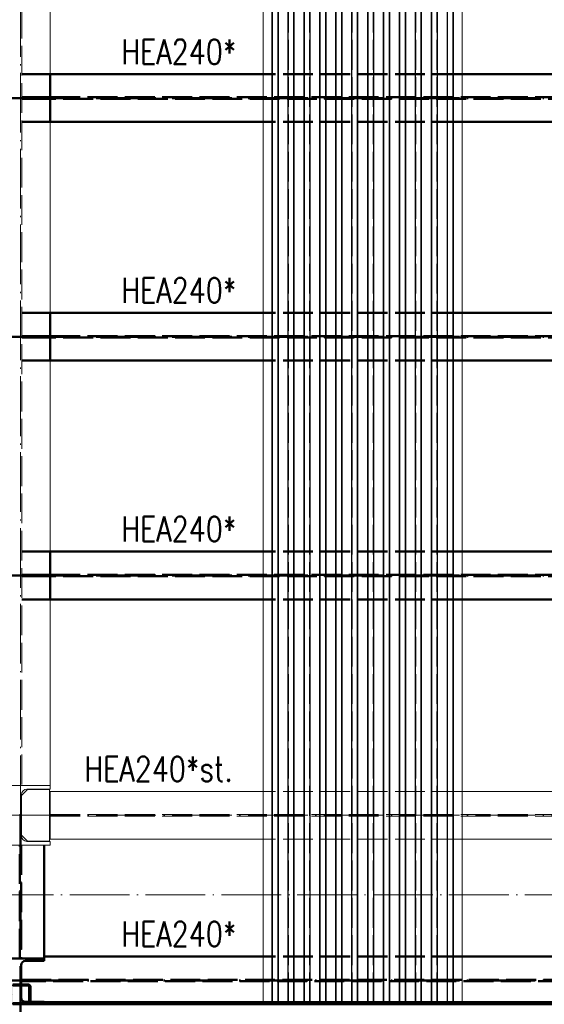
# Paper-space layout 'Layout1' of a CAD drawing. Extents: x -2 to 1380, y -36 to 422.
# Tile 45 of 79: x 690 to 743, y 144 to 243. Entities that reach past the tile are written whole.
import ezdxf

# ---------------------------------------------------------------- set-up
doc = ezdxf.new("R2010")
doc.units = 0
for name, pattern in [('ACAD_ISO02W100', [15, 12, -3]), ('ACAD_ISO04W100', [30.5, 24, -3, 0.5, -3]), ('HP_01_CER_B', [8, 5, -1, 1, -1])]:
    doc.linetypes.add(name, pattern=pattern)
for name, color, linetype, lineweight in [('SS_1.ET-HALA_TaO-PRISTAVBA-PODLAH.NOSNIKY', 9, 'CONTINUOUS', 13), ('SS_1.ET-HALA_TaO-RASTR', 7, 'HP_01_CER_B', 13), ('SS_1.ET-HALA_TaO-SLOUP', 9, 'CONTINUOUS', 13), ('SS_2.ET-HALA_TaO-LAVKA_+5.100m', 210, 'CONTINUOUS', 50), ('SS_2.ET-HALA_TaO-LAVKA_+5.100m-KONZOLA', 202, 'CONTINUOUS', 50), ('SS_2.ET-HALA_TaO-PRISTAVBA-PODLAH.NOSNIKY', 172, 'CONTINUOUS', 50), ('SS_2.ET-HALA_TaO-PRISTAVBA-PODLAHA_LEM', 140, 'CONTINUOUS', 50), ('SS_2.ET-HALA_TaO-PRISTAVBA-SLOUP', 122, 'CONTINUOUS', 50), ('SS_2.ET-HALA_TaO-PRISTAVBA-TRAPEZ.PLECH', 153, 'CONTINUOUS', 18), ('SS_2.ET-HALA_TaO-PRISTAVBA-VNITRNI_KCE', 190, 'CONTINUOUS', 50), ('SS_POPIS_PROFILU_S355', 2, 'CONTINUOUS', 35), ('SS_SRAFY', 8, 'CONTINUOUS', 18), ('SS_STAV.OK-POPIS_PROFILU', 9, 'CONTINUOUS', 13)]:
    doc.layers.add(name, color=color, linetype=linetype, lineweight=lineweight)
doc.styles.add('romans.shx', font='romans.shx', dxfattribs={"height": 5})

psp = doc.layouts.get("Layout1")

# ---------------------------------------------------------------- hatches: boundary and pattern name
at = {"layer": 'SS_SRAFY'}
h = psp.add_hatch(dxfattribs=at)
h.set_pattern_fill('ANSI31', color=5, scale=0.02, style=0)
h.set_pattern_definition([(45, (-864.81247, 154.627365), (-0.0449012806, 0.0449012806), [])])
h.paths.add_polyline_path([(689.7275, 145.6274, 0.4142136), (689.4875, 145.3874), (689.4875, 143.8674, 0.4142136), (689.7275, 143.6274), (691.2475, 143.6274, 0.4142136), (691.4875, 143.8674), (691.4875, 145.3874, 0.4142136), (691.2475, 145.6274)], flags=0)
h.paths.add_polyline_path([(689.7275, 145.5074), (691.2475, 145.5074, -0.4142136), (691.3675, 145.3874), (691.3675, 143.8674, -0.4142136), (691.2475, 143.7474), (689.7275, 143.7474, -0.4142136), (689.6075, 143.8674), (689.6075, 145.3874, -0.4142136)], flags=0)

# ---------------------------------------------------------------- linework, layer by layer
at = {"layer": 'SS_1.ET-HALA_TaO-PRISTAVBA-PODLAH.NOSNIKY', "color": 9, "linetype": 'ACAD_ISO04W100', "ltscale": 0.25}
for p, q in [((690.4875, 162.6274), (690.4875, 306.7274)), ((575.1875, 162.6274), (690.4875, 162.6274)), ((690.4875, 162.6274), (805.7875, 162.6274))]:
    psp.add_line(p, q, dxfattribs=at)
at = {"layer": 'SS_1.ET-HALA_TaO-PRISTAVBA-PODLAH.NOSNIKY', "color": 9, "linetype": 'ACAD_ISO02W100', "ltscale": 0.25}
for p, q in [((690.6225, 303.7273), (690.6225, 165.6274)), ((734.8875, 165.0274), (714.8875, 165.0274)), ((693.4876, 162.7024), (801.7875, 162.7024)), ((693.4876, 162.5524), (801.7875, 162.5524)), ((734.8875, 160.2274), (714.8875, 160.2274))]:
    psp.add_line(p, q, dxfattribs=at)
at = {"layer": 'SS_1.ET-HALA_TaO-PRISTAVBA-PODLAH.NOSNIKY', "color": 5, "linetype": 'Continuous', "ltscale": 0.25}
for p, q in [((693.4875, 256.3274), (693.4875, 237.1274)), ((693.4875, 232.3274), (693.4875, 213.1274)), ((693.4875, 208.3274), (693.4875, 189.1274)), ((693.4875, 184.3274), (693.4875, 165.6274)), ((714.8875, 165.0274), (693.4876, 165.0274)), ((693.4876, 165.0274), (693.4876, 160.2274)), ((801.7875, 165.0274), (734.8875, 165.0274)), ((714.8875, 160.2274), (693.4876, 160.2274)), ((773.1875, 160.2274), (734.8875, 160.2274))]:
    psp.add_line(p, q, dxfattribs=at)
at = {"layer": 'SS_1.ET-HALA_TaO-RASTR', "linetype": 'ACAD_ISO04W100', "ltscale": 0.25}
psp.add_line((70.1875, 154.6274), (825.1574, 154.6274), dxfattribs=at)
at = {"layer": 'SS_1.ET-HALA_TaO-SLOUP', "color": 5, "linetype": 'Continuous', "ltscale": 0.25}
for p, q in [((693.4875, 165.6274), (687.4875, 165.6274)), ((693.4875, 165.6274), (693.4875, 165.2474)), ((691.1975, 165.2274), (690.5975, 164.6274)), ((690.5975, 160.5474), (690.5975, 164.7074)), ((691.1375, 165.2474), (693.4875, 165.2474)), ((693.3975, 165.2274), (691.1975, 165.2274)), ((693.3975, 160.0274), (693.3975, 165.2274)), ((690.5975, 160.6274), (691.1975, 160.0274)), ((687.4875, 159.6274), (693.4875, 159.6274)), ((693.4875, 160.0074), (691.1375, 160.0074)), ((691.1975, 160.0274), (693.3975, 160.0274)), ((693.4875, 160.0074), (693.4875, 159.6274))]:
    psp.add_line(p, q, dxfattribs=at)
at = {"layer": 'SS_1.ET-HALA_TaO-SLOUP', "color": 5, "linetype": 'Continuous', "ltscale": 0.25, "extrusion": (1.3474e-13, 3.94644e-14, -1)}
psp.add_arc((-691.1375, 164.7074), 0.54, 0, 90, dxfattribs=at)
at = {"layer": 'SS_1.ET-HALA_TaO-SLOUP', "color": 5, "linetype": 'Continuous', "ltscale": 0.25, "extrusion": (6.737e-14, 2.79056e-14, -1)}
psp.add_arc((-691.1375, 160.5474), 0.54, 270, 0, dxfattribs=at)
at = {"layer": 'SS_2.ET-HALA_TaO-LAVKA_+5.100m', "color": 7, "linetype": 'ACAD_ISO04W100', "ltscale": 0.25}
psp.add_line((690.4875, 146.0274), (690.4875, 103.6274), dxfattribs=at)
at = {"layer": 'SS_2.ET-HALA_TaO-LAVKA_+5.100m', "color": 1, "linetype": 'Continuous', "ltscale": 0.25}
psp.add_line((691.2475, 143.6274), (691.4875, 143.6274), dxfattribs=at)
at = {"layer": 'SS_2.ET-HALA_TaO-LAVKA_+5.100m-KONZOLA', "color": 7, "linetype": 'ACAD_ISO04W100', "ltscale": 0.25}
psp.add_line((690.4875, 145.9274), (690.4875, 105.1474), dxfattribs=at)
at = {"layer": 'SS_2.ET-HALA_TaO-PRISTAVBA-PODLAH.NOSNIKY', "color": 3, "linetype": 'ACAD_ISO02W100', "ltscale": 0.25}
for p, q in [((693.4875, 237.1274), (690.6226, 237.1274)), ((734.8875, 237.1274), (714.8875, 237.1274)), ((690.6226, 234.8024), (693.3875, 234.8024)), ((693.3875, 234.6524), (690.6226, 234.6524)), ((693.3875, 234.8024), (693.4582, 234.8024)), ((693.3875, 234.8024), (693.3875, 234.6524)), ((693.4582, 234.6524), (693.3875, 234.6524)), ((693.4582, 234.8024), (693.4875, 234.8024)), ((693.4875, 234.6524), (693.4582, 234.6524)), ((693.4875, 234.8024), (802.7875, 234.8024)), ((802.7875, 234.6524), (693.4875, 234.6524)), ((693.4875, 232.3274), (690.6226, 232.3274)), ((734.8875, 232.3274), (714.8875, 232.3274)), ((693.4875, 213.1274), (690.6226, 213.1274)), ((734.8875, 213.1274), (714.8875, 213.1274)), ((690.6226, 210.8024), (693.3875, 210.8024)), ((693.3875, 210.6524), (690.6226, 210.6524)), ((693.3875, 210.8024), (693.4582, 210.8024)), ((693.3875, 210.8024), (693.3875, 210.6524)), ((693.4582, 210.6524), (693.3875, 210.6524)), ((693.4582, 210.8024), (693.4875, 210.8024)), ((693.4875, 210.6524), (693.4582, 210.6524)), ((693.4875, 210.8024), (802.7875, 210.8024)), ((802.7875, 210.6524), (693.4875, 210.6524)), ((693.4875, 208.3274), (690.6226, 208.3274)), ((734.8875, 208.3274), (714.8875, 208.3274)), ((693.4875, 189.1274), (690.6226, 189.1274)), ((734.8875, 189.1274), (714.8875, 189.1274)), ((690.6226, 186.8024), (693.3875, 186.8024)), ((693.3875, 186.6524), (690.6226, 186.6524)), ((693.3875, 186.8024), (693.4582, 186.8024)), ((693.3875, 186.8024), (693.3875, 186.6524)), ((693.4582, 186.6524), (693.3875, 186.6524)), ((693.4582, 186.8024), (693.4875, 186.8024)), ((693.4875, 186.6524), (693.4582, 186.6524)), ((693.4875, 186.8024), (802.7875, 186.8024)), ((802.7875, 186.6524), (693.4875, 186.6524)), ((693.4875, 184.3274), (690.6226, 184.3274)), ((734.8875, 184.3274), (714.8875, 184.3274)), ((690.4125, 148.2274), (690.4125, 159.6273)), ((690.5625, 159.6273), (690.5625, 148.2274)), ((734.8875, 148.4274), (714.8875, 148.4274)), ((690.5626, 146.1024), (801.7875, 146.1024)), ((801.7875, 145.9524), (690.5626, 145.9524)), ((691.4875, 143.8674), (691.3675, 143.8674)), ((692.8875, 143.8274), (692.8875, 143.6274))]:
    psp.add_line(p, q, dxfattribs=at)
at = {"layer": 'SS_2.ET-HALA_TaO-PRISTAVBA-PODLAH.NOSNIKY', "color": 1, "linetype": 'Continuous', "ltscale": 0.25}
for p, q in [((714.8875, 237.1274), (693.4875, 237.1274)), ((693.4875, 237.1274), (693.4875, 232.3274)), ((802.7875, 237.1274), (734.8875, 237.1274)), ((714.8875, 232.3274), (693.4875, 232.3274)), ((802.7875, 232.3274), (734.8875, 232.3274)), ((714.8875, 213.1274), (693.4875, 213.1274)), ((693.4875, 213.1274), (693.4875, 208.3274)), ((802.7875, 213.1274), (734.8875, 213.1274)), ((714.8875, 208.3274), (693.4875, 208.3274)), ((802.7875, 208.3274), (734.8875, 208.3274)), ((714.8875, 189.1274), (693.4875, 189.1274)), ((693.4875, 189.1274), (693.4875, 184.3274)), ((802.7875, 189.1274), (734.8875, 189.1274)), ((714.8875, 184.3274), (693.4875, 184.3274)), ((802.7875, 184.3274), (734.8875, 184.3274)), ((692.8875, 159.6273), (692.8875, 148.4274)), ((692.8875, 147.9874), (690.9825, 147.9874)), ((714.8875, 148.4274), (692.8875, 148.4274)), ((692.8875, 148.4274), (692.8875, 147.9874)), ((773.1875, 148.4274), (734.8875, 148.4274)), ((691.3675, 143.8674), (690.9825, 143.8674)), ((692.8875, 143.8674), (691.4875, 143.8674)), ((692.8875, 143.8674), (692.8875, 143.8274))]:
    psp.add_line(p, q, dxfattribs=at)
at = {"layer": 'SS_2.ET-HALA_TaO-PRISTAVBA-PODLAH.NOSNIKY', "color": 7, "linetype": 'ACAD_ISO04W100', "ltscale": 0.25}
for p, q in [((575.1875, 234.7274), (690.4875, 234.7274)), ((690.4875, 234.7274), (805.7875, 234.7274)), ((575.1875, 210.7274), (690.4875, 210.7274)), ((690.4875, 210.7274), (805.7875, 210.7274)), ((575.1875, 186.7274), (690.4875, 186.7274)), ((690.4875, 186.7274), (805.7875, 186.7274)), ((690.4875, 162.7274), (690.4875, 146.0274)), ((575.1875, 146.0274), (690.4875, 146.0274)), ((690.4875, 146.0274), (805.7875, 146.0274))]:
    psp.add_line(p, q, dxfattribs=at)
at = {"layer": 'SS_2.ET-HALA_TaO-PRISTAVBA-PODLAHA_LEM', "color": 1, "linetype": 'Continuous', "ltscale": 0.25}
for p, q in [((801.7875, 143.8274), (691.4875, 143.8274)), ((691.4875, 143.6274), (691.4875, 143.8274)), ((691.4875, 143.6274), (801.7875, 143.6274))]:
    psp.add_line(p, q, dxfattribs=at)
at = {"layer": 'SS_2.ET-HALA_TaO-PRISTAVBA-SLOUP', "color": 1, "linetype": 'Continuous', "ltscale": 0.25}
for p, q in [((692.8875, 148.2274), (688.0875, 148.2274)), ((690.5625, 147.5674), (690.5625, 145.6274)), ((690.5625, 145.5074), (690.5625, 144.2874))]:
    psp.add_line(p, q, dxfattribs=at)
at = {"layer": 'SS_2.ET-HALA_TaO-PRISTAVBA-SLOUP', "color": 3, "linetype": 'ACAD_ISO02W100', "ltscale": 0.25}
psp.add_line((690.5625, 145.6274), (690.5625, 145.5074), dxfattribs=at)
at = {"layer": 'SS_2.ET-HALA_TaO-PRISTAVBA-SLOUP', "color": 1, "linetype": 'Continuous', "ltscale": 0.25, "extrusion": (8.66185e-14, -3.58786e-14, -1)}
psp.add_arc((-690.9825, 147.5674), 0.42, 0.006538, 90, dxfattribs=at)
at = {"layer": 'SS_2.ET-HALA_TaO-PRISTAVBA-SLOUP', "color": 1, "linetype": 'Continuous', "ltscale": 0.25, "extrusion": (8.66185e-14, 3.58786e-14, -1)}
psp.add_arc((-690.9825, 144.2874), 0.42, 270, 359.993443, dxfattribs=at)
at = {"layer": 'SS_2.ET-HALA_TaO-PRISTAVBA-TRAPEZ.PLECH', "color": 5, "linetype": 'Continuous', "ltscale": 0.25}
for p, q in [((714.8875, 309.5273), (714.8875, 143.8274)), ((715.7637, 309.5273), (715.7637, 143.8274)), ((715.8287, 309.5273), (715.8287, 143.8274)), ((716.3635, 309.5273), (716.3635, 143.8274)), ((716.4114, 309.5273), (716.4114, 143.8274)), ((717.3637, 309.5273), (717.3637, 143.8274)), ((717.4115, 309.5273), (717.4115, 143.8274)), ((717.9464, 309.5273), (717.9464, 143.8274)), ((718.0114, 309.5273), (718.0114, 143.8274)), ((718.9637, 309.5273), (718.9637, 143.8274)), ((719.0287, 309.5273), (719.0287, 143.8274)), ((719.5635, 309.5273), (719.5635, 143.8274)), ((719.6114, 309.5273), (719.6114, 143.8274)), ((720.5637, 309.5273), (720.5637, 143.8274)), ((720.6115, 309.5273), (720.6115, 143.8274)), ((721.1464, 309.5273), (721.1464, 143.8274)), ((721.2114, 309.5273), (721.2114, 143.8274)), ((722.1637, 309.5273), (722.1637, 143.8274)), ((722.2287, 309.5273), (722.2287, 143.8274)), ((722.7635, 309.5273), (722.7635, 143.8274)), ((722.8114, 309.5273), (722.8114, 143.8274)), ((723.7637, 309.5273), (723.7637, 143.8274)), ((723.8115, 309.5273), (723.8115, 143.8274)), ((724.3464, 309.5273), (724.3464, 143.8274)), ((724.4114, 309.5273), (724.4114, 143.8274)), ((725.3637, 309.5273), (725.3637, 143.8274)), ((725.4287, 309.5273), (725.4287, 143.8274)), ((725.9635, 309.5273), (725.9635, 143.8274)), ((726.0114, 309.5273), (726.0114, 143.8274)), ((726.9637, 309.5273), (726.9637, 143.8274)), ((727.0115, 309.5273), (727.0115, 143.8274)), ((727.5464, 309.5273), (727.5464, 143.8274)), ((727.6114, 309.5273), (727.6114, 143.8274)), ((728.5637, 309.5273), (728.5637, 143.8274)), ((728.6287, 309.5273), (728.6287, 143.8274)), ((729.1635, 309.5273), (729.1635, 143.8274)), ((729.2114, 309.5273), (729.2114, 143.8274)), ((730.1637, 309.5273), (730.1637, 143.8274)), ((730.2115, 309.5273), (730.2115, 143.8274)), ((730.7464, 309.5273), (730.7464, 143.8274)), ((730.8114, 309.5273), (730.8114, 143.8274)), ((731.7637, 309.5273), (731.7637, 143.8274)), ((731.8287, 309.5273), (731.8287, 143.8274)), ((732.3635, 309.5273), (732.3635, 143.8274)), ((732.4114, 309.5273), (732.4114, 143.8274)), ((733.3637, 309.5273), (733.3637, 143.8274)), ((733.4115, 309.5273), (733.4115, 143.8274)), ((733.9464, 309.5273), (733.9464, 143.8274)), ((734.0114, 143.8274), (734.0114, 309.5273)), ((734.8875, 143.8274), (734.8875, 309.5273))]:
    psp.add_line(p, q, dxfattribs=at)
at = {"layer": 'SS_2.ET-HALA_TaO-PRISTAVBA-TRAPEZ.PLECH', "color": 5, "linetype": 'ACAD_ISO02W100', "ltscale": 0.25}
for p, q in [((715.8115, 143.8274), (715.8115, 309.5273)), ((716.3464, 143.8274), (716.3464, 309.5273)), ((717.4287, 143.8274), (717.4287, 309.5273)), ((717.9635, 143.8274), (717.9635, 309.5273)), ((719.0115, 143.8274), (719.0115, 309.5273)), ((719.5464, 143.8274), (719.5464, 309.5273)), ((720.6287, 143.8274), (720.6287, 309.5273)), ((721.1635, 143.8274), (721.1635, 309.5273)), ((722.2115, 143.8274), (722.2115, 309.5273)), ((722.7464, 143.8274), (722.7464, 309.5273)), ((723.8287, 143.8274), (723.8287, 309.5273)), ((724.3635, 143.8274), (724.3635, 309.5273)), ((725.4115, 143.8274), (725.4115, 309.5273)), ((725.9464, 143.8274), (725.9464, 309.5273)), ((727.0287, 143.8274), (727.0287, 309.5273)), ((727.5635, 143.8274), (727.5635, 309.5273)), ((728.6115, 143.8274), (728.6115, 309.5273)), ((729.1464, 143.8274), (729.1464, 309.5273)), ((730.2287, 143.8274), (730.2287, 309.5273)), ((730.7635, 143.8274), (730.7635, 309.5273)), ((731.8115, 143.8274), (731.8115, 309.5273)), ((732.3464, 143.8274), (732.3464, 309.5273)), ((733.4287, 143.8274), (733.4287, 309.5273)), ((733.9635, 143.8274), (733.9635, 309.5273))]:
    psp.add_line(p, q, dxfattribs=at)
at = {"layer": 'SS_2.ET-HALA_TaO-PRISTAVBA-VNITRNI_KCE', "color": 1, "linetype": 'Continuous', "ltscale": 0.25}
for p, q in [((691.2475, 145.6274), (689.7275, 145.6274)), ((689.7275, 145.5074), (691.2475, 145.5074)), ((691.3675, 145.3874), (691.3675, 143.8674)), ((691.4875, 143.8674), (691.4875, 145.3874)), ((691.2475, 143.7474), (689.7275, 143.7474)), ((689.7275, 143.6274), (691.2475, 143.6274))]:
    psp.add_line(p, q, dxfattribs=at)
for centre, start, end in [((691.2475, 145.3874), 0, 90), ((691.2475, 143.8674), 270, 0)]:
    psp.add_arc(centre, 0.24, start, end, dxfattribs=at)
at = {"layer": 'SS_2.ET-HALA_TaO-PRISTAVBA-VNITRNI_KCE', "color": 1, "linetype": 'Continuous', "ltscale": 0.25, "extrusion": (0, 0, -1)}
for centre, start, end in [((-691.2475, 145.3874), 90, 180), ((-691.2475, 143.8674), 180, 270)]:
    psp.add_arc(centre, 0.12, start, end, dxfattribs=at)

# ---------------------------------------------------------------- texts
at = {"layer": 'SS_POPIS_PROFILU_S355', "color": 2, "style": 'romans.shx', "width": 0.8}
for p in [(700.6323, 238.1274), (700.6323, 214.1484), (700.6323, 190.1484), (700.6323, 149.4484)]:
    psp.add_text('HEA240*', height=2.5, dxfattribs=at).set_placement(p)
at = {"layer": 'SS_STAV.OK-POPIS_PROFILU', "color": 9, "style": 'romans.shx', "width": 0.8}
psp.add_text('HEA240*st.', height=2.5, dxfattribs=at).set_placement((696.918, 166.0274))

doc.saveas('drawing.dxf')
